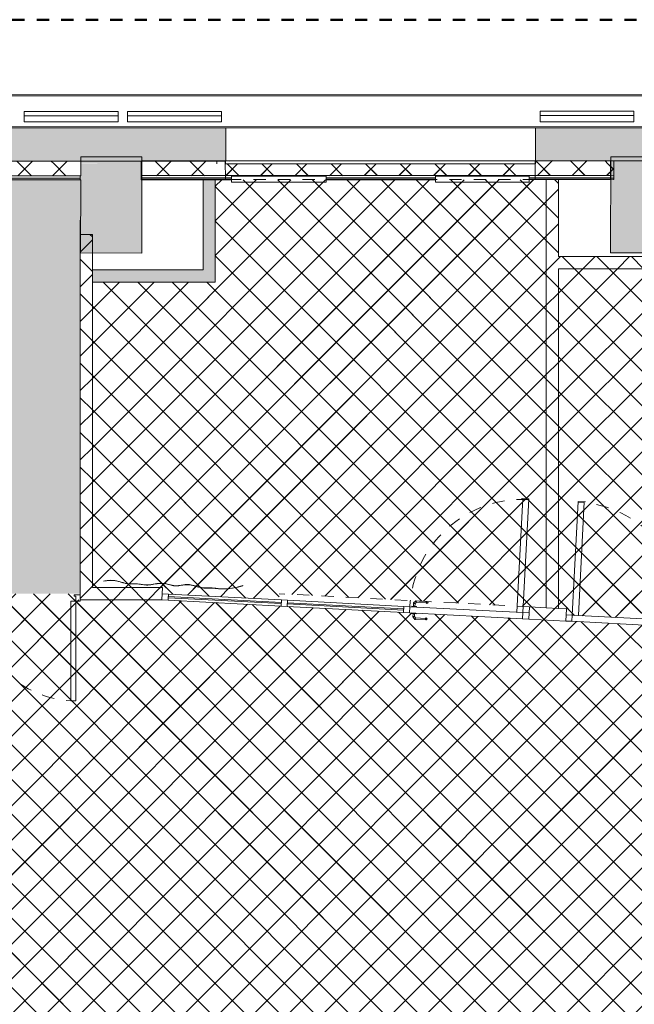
# Model space of a CAD drawing. Header units: metres. Extents: x 82 to 222, y -4 to 154.
# Tile 162 of 214: x 117.92 to 122.95, y 127.53 to 135.57. Entities that reach past the tile are written whole.
import ezdxf

# ---------------------------------------------------------------- set-up
doc = ezdxf.new("R2010")
doc.units = ezdxf.units.M
for name, pattern in [('Centre', [0.0125, 0.0025, -0.001875, 0.00625, -0.001875]), ('Projeté', [0.003969, 0.002381, -0.001587]), ('Tiret', [0.0025, 0.00125, -0.00125])]:
    doc.linetypes.add(name, pattern=pattern)
for name, color, linetype, lineweight, true_color in [('A-AREA', 9, 'Tiret', 5, 0x808080), ('A-DETL', 7, 'Continuous', 5, 0x00a600), ('A-DOOR-FRAM', 7, 'Continuous', 5, 0x2a2a2a)]:
    doc.layers.add(name, color=color, linetype=linetype, lineweight=lineweight, true_color=true_color)
for name, color, linetype, lineweight in [('A-AREA-PATT', 7, 'Continuous', 5), ('A-DETL-GENF', 7, 'Continuous', 5), ('A-DOOR', 7, 'Continuous', 5), ('A-GENM', 7, 'Continuous', 5), ('A-GLAZ', 7, 'Continuous', 5), ('A-GLAZ-CURT', 7, 'Continuous', 5), ('A-GLAZ-CWMG', 7, 'Continuous', 5), ('A-WALL', 7, 'Continuous', 5), ('I-WALL', 7, 'Continuous', 5), ('Q-SPCQ', 7, 'Continuous', 5)]:
    doc.layers.add(name, color=color, linetype=linetype, lineweight=lineweight)
doc.layers.add('A-WALL-PATT', color=7, linetype='Continuous', true_color=0x2a2a2a)
pattern_1 = [(45, (-65.317, 107.194), (-0.14142136, 0.14142136), []), (135, (-65.317, 107.194), (-0.14142136, -0.14142136), [])]

# ---------------------------------------------------------------- blocks, each defined once
blk = doc.blocks.new('Double _T_ - 1_63m x 2_04m-4900236-DCE-Plan de reperage des sol- rez de rue-200 - Dépendante 1')
at = {"layer": 'A-DOOR'}
for p, q in [((-0.81, -0.06), (-0.77, -0.06)), ((-0.81, -0.875), (-0.81, -0.06)), ((-0.77, -0.06), (-0.77, -0.875)), ((0.78, -0.875), (0.78, -0.06)), ((0.78, -0.06), (0.82, -0.06)), ((0.82, -0.06), (0.82, -0.875)), ((-0.77, -0.875), (-0.81, -0.875)), ((0.82, -0.875), (0.78, -0.875))]:
    blk.add_line(p, q, dxfattribs=at)
at = {"layer": 'A-DOOR', "linetype": 'Tiret'}
for centre, start, end in [((-0.81, -0.06), 270, 360), ((0.82, -0.06), 180, 270)]:
    blk.add_arc(centre, 0.815, start, end, dxfattribs=at)
at = {"layer": 'A-DOOR-FRAM', "color": 7}
for p, q in [((-0.795, -0.01), (-0.845, -0.01)), ((-0.845, -0.05), (-0.845, -0.06)), ((-0.845, -0.06), (-0.81, -0.06)), ((-0.81, -0.06), (-0.81, -0.02)), ((-0.81, -0.02), (-0.795, -0.02)), ((-0.795, -0.02), (-0.795, -0.01)), ((0.855, -0.01), (0.805, -0.01)), ((0.805, -0.01), (0.805, -0.02)), ((0.805, -0.02), (0.82, -0.02)), ((0.82, -0.02), (0.82, -0.06)), ((0.82, -0.06), (0.855, -0.06)), ((0.855, -0.06), (0.855, -0.05))]:
    blk.add_line(p, q, dxfattribs=at)
blk = doc.blocks.new('OMD_1PP - GRZ_simple 2-4746474-DCE-Plan de reperage des sol- rez de rue-200 - Dépendante 1')
at = {"layer": 'A-DOOR'}
for p, q in [((-0.4625, 0.955), (-0.4125, 0.955)), ((-0.4625, 0.955), (-0.4625, 0.025)), ((-0.4025, 0.955), (-0.4625, 0.955)), ((-0.4125, 0.955), (-0.4125, 0.025)), ((-0.4125, 0.025), (-0.4625, 0.025)), ((0.4625, 0.025), (-0.4625, 0.025)), ((-0.4625, 0.025), (-0.4625, -0.025)), ((0.325, 0.076), (0.3161, 0.0671)), ((0.3161, 0.0671), (0.3246, 0.0587)), ((0.3299, 0.064), (0.3246, 0.0587)), ((0.415, 0.076), (0.325, 0.076)), ((0.3299, 0.064), (0.41, 0.064)), ((0.4475, 0.03), (0.4075, 0.03)), ((0.4075, 0.025), (0.4075, 0.03)), ((0.41, 0.064), (0.4215, 0.0525)), ((0.4335, 0.0575), (0.415, 0.076)), ((0.4215, 0.0525), (0.4215, 0.03)), ((0.4335, 0.03), (0.4335, 0.0575)), ((0.4475, 0.025), (0.4475, 0.03)), ((0.4625, -0.025), (0.4625, 0.025)), ((-0.4625, -0.025), (0.4625, -0.025)), ((0.3247, -0.0587), (0.3162, -0.0672)), ((0.3162, -0.0672), (0.325, -0.076)), ((0.3247, -0.0587), (0.33, -0.064)), ((0.4151, -0.076), (0.325, -0.076)), ((0.4102, -0.064), (0.33, -0.064)), ((0.4075, -0.03), (0.4075, -0.025)), ((0.4075, -0.03), (0.4475, -0.03)), ((0.4215, -0.0527), (0.4102, -0.064)), ((0.4335, -0.0577), (0.4151, -0.076)), ((0.4215, -0.03), (0.4215, -0.0527)), ((0.4335, -0.03), (0.4335, -0.0577)), ((0.4475, -0.03), (0.4475, -0.025))]:
    blk.add_line(p, q, dxfattribs=at)
at = {"layer": 'A-DOOR', "linetype": 'Tiret'}
blk.add_arc((-0.4625, 0.025), 0.925, 360, 90, dxfattribs=at)
at = {"layer": 'A-DOOR'}
for points in [[(0.325, 0.076), (0.3255, 0.0747), (0.3266, 0.072), (0.3283, 0.0679), (0.3294, 0.0653), (0.3299, 0.064)], [(0.415, 0.076), (0.4145, 0.0747), (0.4133, 0.072), (0.4117, 0.0679), (0.4105, 0.0653), (0.41, 0.064)], [(0.4335, 0.0575), (0.4322, 0.0569), (0.4295, 0.0558), (0.4255, 0.0541), (0.4228, 0.053), (0.4215, 0.0525)], [(0.33, -0.064), (0.3294, -0.0653), (0.3283, -0.068), (0.3266, -0.0721), (0.3255, -0.0747), (0.325, -0.076)], [(0.4102, -0.064), (0.4107, -0.0653), (0.4118, -0.068), (0.4135, -0.0721), (0.4146, -0.0747), (0.4151, -0.076)], [(0.4215, -0.0527), (0.4228, -0.0532), (0.4255, -0.0543), (0.4295, -0.056), (0.4322, -0.0571), (0.4335, -0.0577)]]:
    blk.add_open_spline(points, degree=3, dxfattribs=at)
blk = doc.blocks.new('A6305 - Drapes - A6305 - Drapes_ Pair 36_x 3_-4187230-DCE-Plan de reperage des sol- rez de rue-200 - Dépendante 1')
at = {"layer": 'Q-SPCQ', "true_color": 0x787878}
h = blk.add_hatch(dxfattribs=at)
h.set_pattern_fill('FP_11', color=8, style=0, pattern_type=2)
h.set_pattern_definition([(228, (182.252, 33.764), (0.445597, -0.4012174), []), (318, (182.252, 33.764), (0.4012174, 0.445597), [])])
h.paths.add_polyline_path([(-1.1713, 0.3939), (-1.2259, 0.3853), (-1.2598, 0.3776), (-1.2599, 0.3765), (-1.2122, 0.3874), (-1.1718, 0.3927), (-1.1093, 0.3934), (-1.1373, 0.3954)])
h.paths.add_polyline_path([(-0.9571, 0.3905), (-0.958, 0.3894), (-0.8844, 0.3746), (-0.8837, 0.3758), (-0.9209, 0.3821), (-0.9393, 0.3864)])
h.paths.add_polyline_path([(-0.3639, 0.3927), (-0.3644, 0.3917), (-0.259, 0.3719), (-0.2212, 0.3733), (-0.2211, 0.3743), (-0.2587, 0.373), (-0.2907, 0.3764), (-0.3423, 0.3885)])
at = {"layer": 'Q-SPCQ'}
for p, q in [((-1.316, 0.3597), (-1.316, 0.3585)), ((-0.1768, 0.3818), (-0.1771, 0.3828))]:
    blk.add_line(p, q, dxfattribs=at)
for points, knots in [([(-1.316, 0.3585), (-1.1881, 0.4051), (-1.0562, 0.3818), (-0.9922, 0.4051), (-0.8644, 0.3585), (-0.7646, 0.4051), (-0.6648, 0.3585), (-0.5369, 0.4051), (-0.4503, 0.3818), (-0.3634, 0.4051), (-0.2636, 0.3585), (-0.1768, 0.3818)], [-1.751467, -1.751467, -1.751467, -1.751467, -1.549659, -1.347851, -1.160298, -0.947626, -0.734953, -0.534447, -0.346005, -0.173053, 0, 0, 0, 0]), ([(-0.1771, 0.3828), (-0.193, 0.3785), (-0.2225, 0.3731), (-0.26, 0.3722), (-0.292, 0.3761), (-0.3225, 0.3832), (-0.3511, 0.3913), (-0.3785, 0.3946), (-0.4026, 0.3942), (-0.4208, 0.3924), (-0.4347, 0.3911), (-0.4482, 0.3903), (-0.4615, 0.3908), (-0.475, 0.3919), (-0.4886, 0.3933), (-0.506, 0.3951), (-0.5244, 0.3958), (-0.5399, 0.395), (-0.5559, 0.393), (-0.5766, 0.389), (-0.602, 0.3832), (-0.6274, 0.378), (-0.6521, 0.3749), (-0.6753, 0.3756), (-0.6974, 0.3792), (-0.7188, 0.384), (-0.7398, 0.3884), (-0.7607, 0.3908), (-0.7817, 0.3894), (-0.8027, 0.3854), (-0.8242, 0.3805), (-0.8464, 0.3763), (-0.8695, 0.3744), (-0.8939, 0.3765), (-0.9191, 0.3815), (-0.9439, 0.3876), (-0.9635, 0.3921), (-0.9781, 0.3946), (-0.9917, 0.396), (-1.0074, 0.396), (-1.0258, 0.3945), (-1.0458, 0.3928), (-1.0654, 0.3923), (-1.0837, 0.393), (-1.1043, 0.3944), (-1.1348, 0.3961), (-1.1814, 0.394), (-1.2401, 0.384), (-1.2888, 0.3695), (-1.316, 0.3597)], [-1.751467, -1.751467, -1.751467, -1.751467, -1.719428, -1.687389, -1.65535, -1.623311, -1.580593, -1.537874, -1.495155, -1.452436, -1.431077, -1.409718, -1.366999, -1.34564, -1.32428, -1.281562, -1.238843, -1.217483, -1.196124, -1.153405, -1.110687, -1.067968, -1.025249, -0.98253, -0.939812, -0.897093, -0.854374, -0.811656, -0.768937, -0.726218, -0.683499, -0.640781, -0.598062, -0.555343, -0.512625, -0.469906, -0.427187, -0.405828, -0.384468, -0.34175, -0.299031, -0.256312, -0.213594, -0.192234, -0.170875, -0.128156, -0.085437, -0.042719, 0, 0, 0, 0]), ([(-0.958, 0.3894), (-0.9656, 0.3911), (-1.0043, 0.3986), (-1.0296, 0.3913), (-1.0651, 0.3913)], [1.3056393, 1.3056393, 1.3056393, 1.3056393, 1.3478512, 1.5285534, 1.5285534, 1.5285534, 1.5285534]), ([(-1.0646, 0.3925), (-1.0581, 0.3925), (-1.0444, 0.3929), (-1.0258, 0.3945), (-1.0074, 0.396), (-0.9917, 0.396), (-0.9781, 0.3946), (-0.9676, 0.3928), (-0.9605, 0.3913), (-0.9571, 0.3905)], [0.222914, 0.222914, 0.222914, 0.222914, 0.2563123, 0.299031, 0.3417497, 0.3844685, 0.4058278, 0.4271872, 0.4458281, 0.4458281, 0.4458281, 0.4458281]), ([(-0.3644, 0.3917), (-0.3974, 0.3961), (-0.453, 0.3826), (-0.5369, 0.4051), (-0.6648, 0.3585), (-0.7646, 0.4051), (-0.8368, 0.3714), (-0.8809, 0.3743), (-0.8844, 0.3746)], [0.1910692, 0.1910692, 0.1910692, 0.1910692, 0.3460053, 0.5344467, 0.7349533, 0.9476257, 1.1602982, 1.1782599, 1.1782599, 1.1782599, 1.1782599]), ([(-0.8837, 0.3758), (-0.879, 0.3753), (-0.8663, 0.3746), (-0.8464, 0.3763), (-0.8242, 0.3805), (-0.8027, 0.3854), (-0.7817, 0.3894), (-0.7607, 0.3908), (-0.7398, 0.3884), (-0.7188, 0.384), (-0.6974, 0.3792), (-0.6753, 0.3756), (-0.6521, 0.3749), (-0.6274, 0.378), (-0.602, 0.3832), (-0.5766, 0.389), (-0.5559, 0.393), (-0.5399, 0.395), (-0.5244, 0.3958), (-0.506, 0.3951), (-0.4886, 0.3933), (-0.475, 0.3919), (-0.4615, 0.3908), (-0.4482, 0.3903), (-0.4347, 0.3911), (-0.4208, 0.3924), (-0.4026, 0.3942), (-0.3823, 0.3946), (-0.3687, 0.3933), (-0.3639, 0.3927)], [0.5732075, 0.5732075, 0.5732075, 0.5732075, 0.598062, 0.6407808, 0.6834995, 0.7262182, 0.7689369, 0.8116556, 0.8543743, 0.8970931, 0.9398118, 0.9825305, 1.0252492, 1.0679679, 1.1106866, 1.1534054, 1.1961241, 1.2174834, 1.2388428, 1.2815615, 1.3242802, 1.3456396, 1.3669989, 1.4097177, 1.431077, 1.4524364, 1.4951551, 1.5378738, 1.5603982, 1.5603982, 1.5603982, 1.5603982])]:
    blk.add_open_spline(points, degree=3, knots=knots, dxfattribs=at)
blk = doc.blocks.new('OMD_Ouvrant - Oscillo Battant-5382179-DCE-Plan de reperage des sol- rez de rue-200 - Dépendante 1')
at = {"layer": 'A-GLAZ'}
for p, q in [((-0.3866, -0.05), (-0.3866, 0)), ((-0.3866, 0), (0.3866, 0)), ((0.3866, -0.05), (-0.3866, -0.05)), ((0.3866, 0), (0.3866, -0.05))]:
    blk.add_line(p, q, dxfattribs=at)
blk = doc.blocks.new('OMD_Ouvrant - Oscillo Battant-5382132-DCE-Plan de reperage des sol- rez de rue-200 - Dépendante 1')
at = {"layer": 'A-GLAZ'}
for p, q in [((-0.383, -0.05), (-0.383, 0)), ((-0.383, 0), (0.383, 0)), ((0.383, -0.05), (-0.383, -0.05)), ((0.383, 0), (0.383, -0.05))]:
    blk.add_line(p, q, dxfattribs=at)
blk = doc.blocks.new('Meneau rectangulaire - 50x50 Int-4698782-DCE-Plan de reperage des sol- rez de rue-200 - Dépendante 1')
at = {"layer": 'A-GLAZ-CWMG'}
for p, q in [((0, 0.025), (-0.05, 0.025)), ((0, 0.025), (0, -0.025)), ((-0.05, -0.025), (0, -0.025))]:
    blk.add_line(p, q, dxfattribs=at)
blk = doc.blocks.new('Meneau rectangulaire - ht 100x50-5394113-DCE-Plan de reperage des sol- rez de rue-200 - Dépendante 1')
at = {"layer": 'A-GLAZ-CWMG'}
for p, q in [((131.0947, 130.8256), (130.146, 130.7759)), ((131.0973, 130.7757), (130.1486, 130.726))]:
    blk.add_line(p, q, dxfattribs=at)
blk = doc.blocks.new('Meneau rectangulaire - ht 100x50-V64-DCE-Plan de reperage des sol- rez de rue-200 - Dépendante 1')
at = {"layer": 'A-GLAZ-CWMG'}
for p, q in [((119.137, 130.8269), (120.0607, 130.7785)), ((119.1396, 130.8768), (120.0633, 130.8284))]:
    blk.add_line(p, q, dxfattribs=at)
blk = doc.blocks.new('Meneau rectangulaire - 50x50 Int-4723650-DCE-Plan de reperage des sol- rez de rue-200 - Dépendante 1')
at = {"layer": 'A-GLAZ-CWMG'}
for p, q in [((0, 0.025), (-0.05, 0.025)), ((0, 0.025), (0, -0.025)), ((-0.05, -0.025), (0, -0.025))]:
    blk.add_line(p, q, dxfattribs=at)
blk = doc.blocks.new('Panneau système - Vitré _vitro-4723654-DCE-Plan de reperage des sol- rez de rue-200 - Dépendante 1')
at = {"layer": 'A-GLAZ-CURT'}
for p, q in [((-0.475, 0.005), (0.475, 0.005)), ((-0.475, -0.005), (-0.475, 0.005)), ((0.475, -0.005), (0.475, 0.005)), ((0.475, -0.005), (-0.475, -0.005))]:
    blk.add_line(p, q, dxfattribs=at)
blk = doc.blocks.new('Panneau système - Vitré _vitro-4724150-DCE-Plan de reperage des sol- rez de rue-200 - Dépendante 1')
at = {"layer": 'A-GLAZ-CURT'}
for p, q in [((-0.4625, 0.005), (0.4625, 0.005)), ((-0.4625, -0.005), (-0.4625, 0.005)), ((0.4625, -0.005), (0.4625, 0.005)), ((0.4625, -0.005), (-0.4625, -0.005))]:
    blk.add_line(p, q, dxfattribs=at)
blk = doc.blocks.new('Meneau rectangulaire - 50x50 Int-4723635-DCE-Plan de reperage des sol- rez de rue-200 - Dépendante 1')
at = {"layer": 'A-GLAZ-CWMG'}
for p, q in [((0.025, 0.025), (-0.025, 0.025)), ((-0.025, 0.025), (-0.025, -0.025)), ((0.025, 0.025), (0.025, -0.025)), ((-0.025, -0.025), (0.025, -0.025))]:
    blk.add_line(p, q, dxfattribs=at)
blk = doc.blocks.new('OMD_1PP - GRZ_simple 2-4746657-DCE-Plan de reperage des sol- rez de rue-200 - Dépendante 1')
at = {"layer": 'A-DOOR'}
for p, q in [((-0.4625, -0.025), (-0.4625, 0.025)), ((-0.4625, 0.025), (0.4625, 0.025)), ((0.325, 0.076), (0.3162, 0.0672)), ((0.3162, 0.0672), (0.3247, 0.0587)), ((0.33, 0.064), (0.3247, 0.0587)), ((0.325, 0.076), (0.4151, 0.076)), ((0.33, 0.064), (0.4102, 0.064)), ((0.4475, 0.03), (0.4075, 0.03)), ((0.4075, 0.025), (0.4075, 0.03)), ((0.4102, 0.064), (0.4215, 0.0527)), ((0.4151, 0.076), (0.4335, 0.0577)), ((0.4215, 0.0527), (0.4215, 0.03)), ((0.4335, 0.0577), (0.4335, 0.03)), ((0.4475, 0.025), (0.4475, 0.03)), ((0.4625, 0.025), (0.4625, -0.025)), ((-0.4125, -0.025), (-0.4625, -0.025)), ((-0.4625, -0.955), (-0.4625, -0.025)), ((0.4625, -0.025), (-0.4625, -0.025)), ((-0.4125, -0.955), (-0.4125, -0.025)), ((0.3246, -0.0587), (0.3161, -0.0671)), ((0.3161, -0.0671), (0.325, -0.076)), ((0.3246, -0.0587), (0.3299, -0.064)), ((0.325, -0.076), (0.415, -0.076)), ((0.41, -0.064), (0.3299, -0.064)), ((0.4075, -0.03), (0.4075, -0.025)), ((0.4075, -0.03), (0.4475, -0.03)), ((0.4215, -0.0525), (0.41, -0.064)), ((0.415, -0.076), (0.4335, -0.0575)), ((0.4215, -0.03), (0.4215, -0.0525)), ((0.4335, -0.0575), (0.4335, -0.03)), ((0.4475, -0.03), (0.4475, -0.025)), ((-0.4625, -0.955), (-0.4125, -0.955)), ((-0.4025, -0.955), (-0.4625, -0.955))]:
    blk.add_line(p, q, dxfattribs=at)
at = {"layer": 'A-DOOR', "linetype": 'Tiret'}
blk.add_arc((-0.4625, -0.025), 0.925, 270, 0, dxfattribs=at)
at = {"layer": 'A-DOOR'}
for points in [[(0.325, 0.076), (0.3255, 0.0747), (0.3266, 0.0721), (0.3283, 0.068), (0.3294, 0.0653), (0.33, 0.064)], [(0.4151, 0.076), (0.4146, 0.0747), (0.4135, 0.0721), (0.4118, 0.068), (0.4107, 0.0653), (0.4102, 0.064)], [(0.4335, 0.0577), (0.4322, 0.0571), (0.4295, 0.056), (0.4255, 0.0543), (0.4228, 0.0532), (0.4215, 0.0527)], [(0.3299, -0.064), (0.3294, -0.0653), (0.3283, -0.0679), (0.3266, -0.072), (0.3255, -0.0747), (0.325, -0.076)], [(0.41, -0.064), (0.4105, -0.0653), (0.4117, -0.0679), (0.4133, -0.072), (0.4145, -0.0747), (0.415, -0.076)], [(0.4215, -0.0525), (0.4228, -0.053), (0.4255, -0.0541), (0.4295, -0.0558), (0.4322, -0.0569), (0.4335, -0.0575)]]:
    blk.add_open_spline(points, degree=3, dxfattribs=at)
blk = doc.blocks.new('Meneau rectangulaire - 50x50 Int-4723656-DCE-Plan de reperage des sol- rez de rue-200 - Dépendante 1')
at = {"layer": 'A-GLAZ-CWMG'}
for p, q in [((0, 0.025), (-0.05, 0.025)), ((-0.05, 0.025), (-0.05, -0.025)), ((0, 0.025), (0, -0.025)), ((-0.05, -0.025), (0, -0.025))]:
    blk.add_line(p, q, dxfattribs=at)
blk = doc.blocks.new('Meneau rectangulaire - 50x50 Int-V62-DCE-Plan de reperage des sol- rez de rue-200 - Dépendante 1')
at = {"layer": 'A-GLAZ-CWMG'}
for p, q in [((0.025, 0.025), (-0.025, 0.025)), ((0.025, 0.025), (0.025, -0.025)), ((-0.025, -0.025), (0.025, -0.025))]:
    blk.add_line(p, q, dxfattribs=at)
blk = doc.blocks.new('Ouverture-Fenêtre-Carrée - 2520x 1000mm-4885269-DCE-Plan de reperage des sol- rez de rue-200 - Dépendante 1')
at = {"layer": 'A-GENM'}
for p, q in [((-1.2732, -0.0765), (-1.2732, 0.0765)), ((1.2568, 0.0765), (1.2568, -0.0765))]:
    blk.add_line(p, q, dxfattribs=at)
at = {"layer": 'A-GENM', "linetype": 'Projeté'}
for p, q in [((-1.2732, 0.0765), (1.2568, 0.0765)), ((1.2568, -0.0765), (-1.2732, -0.0765))]:
    blk.add_line(p, q, dxfattribs=at)
blk = doc.blocks.new('Ouverture-Fenêtre-Carrée - 2520x 1000mm-4885399-DCE-Plan de reperage des sol- rez de rue-200 - Dépendante 1')
at = {"layer": 'A-GENM'}
for p, q in [((-1.2732, -0.135), (-1.2732, 0.135)), ((1.2568, 0.135), (1.2568, -0.135))]:
    blk.add_line(p, q, dxfattribs=at)
at = {"layer": 'A-GENM', "linetype": 'Projeté'}
for p, q in [((-1.2732, 0.135), (1.2568, 0.135)), ((1.2568, -0.135), (-1.2732, -0.135))]:
    blk.add_line(p, q, dxfattribs=at)

msp = doc.modelspace()

# ---------------------------------------------------------------- hatches: boundary and pattern name
at = {"layer": 'A-AREA-PATT', "true_color": 0x808080}
h = msp.add_hatch(dxfattribs=at)
h.set_pattern_fill('FP_1', color=8, style=0, pattern_type=2)
h.set_pattern_definition(pattern_1)
h.paths.add_polyline_path([(125.4538, 130.596), (125.4538, 134.261), (124.6412, 134.2605), (124.6412, 134.2296), (123.8735, 134.2285), (123.8735, 134.2606), (123.353, 134.2605), (123.353, 133.5327), (122.3264, 133.5327), (122.3264, 130.7599), (122.3913, 130.7565), (122.3886, 130.7065), (123.0437, 130.6722), (123.0464, 130.7221), (124.442, 130.6511), (124.3859, 130.6644), (124.3623, 130.6674), (124.3247, 130.6669), (124.3248, 130.6679), (124.3706, 130.6674), (124.399, 130.6633), (124.4676, 130.6477), (125.4213, 130.5977)])
h.paths.add_polyline_path([(125.2402, 130.6263), (125.2408, 130.6275), (125.2748, 130.6283), (125.3152, 130.6328), (125.3845, 130.649), (125.3631, 130.6415), (125.315, 130.6316), (125.2743, 130.6271), (125.2408, 130.6263)])
at = {"layer": 'A-AREA-PATT', "true_color": 0xc0c0c0}
msp.add_hatch(color=9, dxfattribs=at).paths.add_polyline_path([(116.7184, 130.8795), (118.4184, 130.8795), (118.4184, 133.9285), (118.4225, 133.9298), (118.4222, 134.2593), (116.7184, 134.2585), (116.7184, 130.9295)])
at = {"layer": 'A-AREA-PATT', "true_color": 0x808080}
h = msp.add_hatch(dxfattribs=at)
h.set_pattern_fill('FP_1', color=8, style=0, pattern_type=2)
h.set_pattern_definition(pattern_1)
h.paths.add_polyline_path([(122.2264, 130.7651), (122.2264, 134.2602), (122.0876, 134.2594), (122.0876, 134.2391), (121.3215, 134.2391), (121.3215, 134.26), (120.4277, 134.2594), (120.4277, 134.2391), (119.6546, 134.2391), (119.6546, 134.2596), (119.5222, 134.2594), (119.5222, 133.4238), (118.5184, 133.4238), (118.5184, 130.9295), (119.0923, 130.9294), (119.0897, 130.8794), (120.0411, 130.8296), (120.045, 130.8794), (122.0882, 130.7724)])
h.paths.add_polyline_path([(119.6019, 130.9184), (119.5393, 130.921), (119.5684, 130.9199), (119.6285, 130.9217), (119.6569, 130.9252), (119.6913, 130.9312), (119.6569, 130.9241), (119.6427, 130.9217), (119.6024, 130.9185)])
h.paths.add_polyline_path([(118.7956, 130.9619), (118.6916, 130.9871), (118.6496, 130.9871), (118.6541, 130.9887), (118.6983, 130.9871), (118.7276, 130.982), (118.7962, 130.9629)])
at = {"layer": 'A-AREA-PATT', "true_color": 0x696969}
h = msp.add_hatch(dxfattribs=at)
h.set_pattern_fill('FP_1', color=251, style=0, pattern_type=2)
h.set_pattern_definition(pattern_1)
h.paths.add_polyline_path([(130.5924, 117.699), (132.0224, 117.699), (132.0224, 117.749), (132.1693, 117.749), (132.1693, 117.7456), (135.0933, 117.7465), (135.0933, 118.4964), (135.99, 118.4964), (135.9887, 130.8493), (135.9287, 130.8493), (135.9287, 130.8993), (134.4987, 130.8993), (134.4987, 130.8493), (134.3237, 130.8493), (134.3237, 130.8393), (134.2887, 130.8393), (134.2887, 130.8793), (134.2737, 130.8793), (134.2737, 130.8893), (134.3237, 130.8893), (134.3237, 130.8993), (132.6237, 130.8993), (132.6237, 130.8893), (132.6737, 130.8893), (132.6737, 130.8793), (132.6587, 130.8793), (132.6587, 130.8393), (132.6237, 130.8393), (132.6237, 130.8493), (132.5021, 130.8493), (130.0837, 130.7215), (130.0839, 130.7176), (130.07, 130.7166), (130.0714, 130.6893), (130.0522, 130.6698), (129.964, 130.6652), (129.956, 130.675), (129.9628, 130.6825), (129.9683, 130.6775), (130.0503, 130.6837), (130.0592, 130.6936), (130.058, 130.7162), (130.044, 130.716), (130.0437, 130.7205), (128.6203, 130.6459), (128.6188, 130.6494), (127.7014, 130.6013), (127.7014, 130.5963), (127.6877, 130.5952), (127.6909, 130.5711), (127.7008, 130.5622), (127.7827, 130.5685), (127.7865, 130.5715), (127.7935, 130.5625), (127.7846, 130.5546), (127.6965, 130.55), (127.677, 130.5692), (127.6757, 130.595), (127.6616, 130.5958), (127.6614, 130.5992), (125.6242, 130.4925), (125.6229, 130.4888), (125.5862, 130.4889), (123.3447, 130.6056), (123.3445, 130.6014), (123.3305, 130.6019), (123.329, 130.5745), (123.3068, 130.5573), (123.2197, 130.5618), (123.2114, 130.5711), (123.2216, 130.5777), (123.2254, 130.5735), (123.3068, 130.5706), (123.3173, 130.5801), (123.3173, 130.6028), (123.3046, 130.6056), (123.3045, 130.6085), (121.1642, 130.7206), (121.1639, 130.7157), (121.1499, 130.7162), (121.1501, 130.6923), (121.1595, 130.6818), (121.2419, 130.6797), (121.2452, 130.6826), (121.253, 130.6736), (121.241, 130.6655), (121.1539, 130.6701), (121.1367, 130.6923), (121.1365, 130.7171), (121.124, 130.7177), (121.124, 130.7228), (119.0825, 130.8295), (118.4184, 130.8295), (118.4184, 130.8195), (118.3834, 130.8195), (118.3834, 130.8595), (118.3684, 130.8595), (118.3684, 130.8695), (118.4184, 130.8695), (118.4184, 130.8795), (116.7184, 130.8795), (116.7184, 130.8695), (116.7684, 130.8695), (116.7684, 130.8595), (116.7534, 130.8595), (116.7534, 130.8195), (116.7184, 130.8195), (116.7184, 130.8295), (116.5334, 130.8295), (116.5334, 130.8795), (115.1034, 130.8795), (115.1034, 130.8295), (115.028, 130.8295), (115.0283, 117.7409), (120.7518, 117.7429), (120.7533, 119.3234), (121.9758, 119.3234), (121.9761, 119.2734), (125.5924, 119.2734), (125.5924, 119.2784), (125.6064, 119.2784), (125.6064, 119.3061), (125.6264, 119.3244), (125.7159, 119.3234), (125.7237, 119.3156), (125.7149, 119.3075), (125.7099, 119.3124), (125.6281, 119.3108), (125.6184, 119.3011), (125.6184, 119.2784), (125.6324, 119.2784), (125.6324, 119.2734), (129.0074, 119.2734), (129.008, 119.3234), (130.5202, 119.3234), (130.5205, 117.749), (130.5924, 117.749), (130.5924, 117.7452)])
h.paths.add_polyline_path([(119.0715, 119.8675), (119.0198, 119.9534), (119.031, 119.9615), (119.0714, 119.9454), (119.0705, 120.9897), (119.0302, 120.9735), (119.019, 120.9816), (119.0706, 121.0675), (119.1315, 121.0676), (119.1325, 121.0661), (119.1832, 120.9818), (119.1729, 120.9741), (119.1316, 120.9897), (119.1325, 119.9454), (119.1737, 119.9611), (119.184, 119.9535), (119.13, 119.8676), (119.0756, 119.8675)])
h.paths.add_polyline_path([(119.0755, 121.1175), (119.0746, 121.1175), (119.0696, 121.1191), (119.0188, 121.2034), (119.03, 121.2115), (119.0705, 121.1954), (119.0686, 122.2393), (119.0293, 122.2235), (119.018, 122.2316), (119.0697, 122.3175), (119.1315, 122.3161), (119.1822, 122.2318), (119.1719, 122.2241), (119.1307, 122.2397), (119.1325, 121.1958), (119.1727, 121.2111), (119.183, 121.2035), (119.129, 121.1176), (119.0756, 121.1175)])
h.paths.add_polyline_path([(119.0755, 122.3675), (119.0686, 122.3691), (119.0179, 122.4534), (119.0291, 122.4615), (119.0695, 122.4454), (119.0686, 123.4897), (119.0283, 123.4735), (119.0171, 123.4816), (119.0687, 123.5675), (119.1306, 123.5661), (119.1813, 123.4818), (119.171, 123.4741), (119.1297, 123.4897), (119.1306, 122.4454), (119.1717, 122.4611), (119.1821, 122.4535), (119.1281, 122.3676), (119.1079, 122.3676)])
h.paths.add_polyline_path([(115.1148, 123.5106), (115.0289, 123.5646), (115.0304, 123.624), (115.1147, 123.6748), (115.1228, 123.6636), (115.1067, 123.6232), (116.151, 123.624), (116.1348, 123.6643), (116.1429, 123.6756), (116.2288, 123.624), (116.2288, 123.563), (116.1431, 123.5114), (116.1354, 123.5217), (116.151, 123.563), (115.1067, 123.5621), (115.1224, 123.5209)])
h.paths.add_polyline_path([(116.4648, 123.5115), (116.3789, 123.5655), (116.3804, 123.6249), (116.4647, 123.6757), (116.4728, 123.6645), (116.4567, 123.624), (117.501, 123.6249), (117.4848, 123.6652), (117.4929, 123.6765), (117.5788, 123.6248), (117.5774, 123.563), (117.4931, 123.5123), (117.4854, 123.5226), (117.501, 123.5638), (116.4567, 123.563), (116.4724, 123.5218)])
h.paths.add_polyline_path([(117.8148, 123.5124), (117.7289, 123.5664), (117.7304, 123.6258), (117.8147, 123.6766), (117.8228, 123.6654), (117.8067, 123.625), (118.851, 123.6258), (118.8348, 123.6662), (118.8429, 123.6774), (118.9288, 123.6258), (118.9288, 123.5648), (118.8431, 123.5132), (118.8354, 123.5235), (118.851, 123.5648), (117.8071, 123.563), (117.8224, 123.5227)])
h.paths.add_polyline_path([(119.0736, 123.6275), (119.0727, 123.6275), (119.0677, 123.6291), (119.0169, 123.7134), (119.0282, 123.7215), (119.0686, 123.7054), (119.0677, 124.7497), (119.0274, 124.7335), (119.0162, 124.7416), (119.0678, 124.8275), (119.1296, 124.8261), (119.1804, 124.7418), (119.17, 124.7341), (119.1288, 124.7497), (119.1306, 123.7058), (119.1708, 123.7211), (119.1812, 123.7135), (119.1272, 123.6276), (119.0746, 123.6275)])
h.paths.add_polyline_path([(119.0736, 124.8775), (119.0668, 124.8791), (119.016, 124.9634), (119.0272, 124.9715), (119.0676, 124.9554), (119.0658, 125.9993), (119.0264, 125.9835), (119.0152, 125.9916), (119.0668, 126.0775), (119.1277, 126.0776), (119.1287, 126.0761), (119.1794, 125.9918), (119.1691, 125.9841), (119.1278, 125.9997), (119.1296, 124.9558), (119.1699, 124.9711), (119.1802, 124.9635), (119.1262, 124.8776), (119.1079, 124.8776)])
h.paths.add_polyline_path([(119.0717, 126.1275), (119.0708, 126.1275), (119.0658, 126.1291), (119.015, 126.2134), (119.0263, 126.2215), (119.0667, 126.2054), (119.0658, 127.2497), (119.0255, 127.2335), (119.0142, 127.2416), (119.0659, 127.3275), (119.1277, 127.3261), (119.1785, 127.2418), (119.1681, 127.2341), (119.1269, 127.2497), (119.1287, 126.2058), (119.1689, 126.2211), (119.1792, 126.2135), (119.1252, 126.1276), (119.0718, 126.1275)])
at = {"layer": 'A-DETL-GENF', "true_color": 0x808080}
h = msp.add_hatch(dxfattribs=at)
h.set_pattern_fill('FP_1', color=8, style=0, pattern_type=2)
h.set_pattern_definition(pattern_1)
h.paths.add_polyline_path([(115.0283, 117.7415), (120.7518, 117.7452), (120.7533, 119.3234), (130.527, 119.3215), (130.5274, 117.749), (130.5324, 117.749), (130.5324, 117.7452), (132.0824, 117.7465), (132.0824, 117.749), (132.1693, 117.749), (132.1693, 117.7456), (135.0933, 117.7465), (135.0933, 118.4964), (135.99, 118.4964), (135.9887, 130.8493), (135.9637, 130.8493), (135.9637, 130.9493), (136.15, 130.9493), (136.1507, 133.8136), (134.4237, 133.8136), (134.4237, 130.9493), (134.4637, 130.9493), (134.4637, 130.8493), (132.5021, 130.8493), (125.5862, 130.4889), (119.0861, 130.8295), (116.5684, 130.8295), (116.5684, 130.9295), (116.6184, 130.9295), (116.6184, 134.2589), (114.8647, 134.2585), (114.8655, 130.9295), (115.0684, 130.9295), (115.0684, 130.8295), (115.028, 130.8295), (115.0283, 117.7416)])
h.paths.add_polyline_path([(119.0756, 119.8675), (119.0765, 119.8675), (119.0765, 119.8675)])
h.paths.add_polyline_path([(119.1325, 119.9454), (119.1325, 119.9454), (119.1325, 119.9454)])
h.paths.add_polyline_path([(119.0746, 122.3675), (119.0746, 122.3675), (119.0746, 122.3676)])
h.paths.add_polyline_path([(115.0337, 123.5621), (115.0337, 123.5621), (115.0289, 123.5621)])
h.paths.add_polyline_path([(115.0462, 123.5621), (115.0462, 123.5621), (115.0363, 123.5621)])
h.paths.add_polyline_path([(117.7337, 123.5639), (117.7337, 123.5639), (117.7289, 123.5639)])
h.paths.add_polyline_path([(125.6053, 130.588), (128.6838, 130.7494), (128.6838, 133.5327), (127.6538, 133.5327), (127.6538, 134.2615), (125.5538, 134.261), (125.5538, 130.5907), (125.5981, 130.5884)])
h.paths.add_polyline_path([(125.4538, 130.596), (125.4538, 134.261), (123.353, 134.2605), (123.353, 133.5327), (122.3264, 133.5327), (122.3264, 130.7599), (125.4213, 130.5977)])
h.paths.add_polyline_path([(128.7838, 130.7546), (132.5138, 130.9501), (132.5166, 133.4172), (131.5225, 133.4172), (131.5225, 134.2624), (128.7838, 134.2618), (128.7838, 130.7722)])
h.paths.add_polyline_path([(122.2264, 130.7651), (122.2264, 134.2602), (119.5222, 134.2594), (119.5222, 133.4238), (118.5184, 133.4238), (118.5184, 130.9295), (119.1079, 130.9285), (122.0882, 130.7724)])
at = {"layer": 'A-WALL-PATT'}
h = msp.add_hatch(color=256, dxfattribs=at)
h.paths.add_polyline_path([(114.8647, 134.4115), (119.6078, 134.4126), (119.6077, 134.6826), (114.8646, 134.6815), (114.8646, 134.5163)])
h.paths.add_polyline_path([(122.1378, 134.4132), (123.8231, 134.4136), (123.8231, 134.6836), (122.1377, 134.6832), (122.1378, 134.5163)])
h.paths.add_polyline_path([(127.1931, 134.4144), (128.8732, 134.4148), (128.8731, 134.6848), (127.1931, 134.6844), (127.1931, 134.5163)])
h.paths.add_polyline_path([(131.4032, 134.4154), (136.1509, 134.4165), (136.151, 134.6865), (131.4031, 134.6854), (131.4032, 134.5163)])
for points in [[(118.423, 134.3897), (118.923, 134.3897), (118.9231, 134.4453), (118.4231, 134.4459)], [(122.7531, 134.39), (123.2531, 134.39), (123.2532, 134.4468), (122.7532, 134.4473)], [(118.9222, 133.6613), (118.923, 134.3897), (118.423, 134.3894), (118.4222, 133.6619), (118.92, 133.6613)], [(123.2523, 133.6627), (123.253, 134.39), (122.7531, 134.3899), (122.7531, 133.6633), (122.9509, 133.6631)]]:
    msp.add_hatch(color=256, dxfattribs=at).paths.add_polyline_path(points)
at = {"layer": 'A-WALL-PATT', "lineweight": 5, "true_color": 0x7e7e7e}
h = msp.add_hatch(dxfattribs=at)
h.set_pattern_fill('FP_1', color=8, style=0, pattern_type=2)
h.set_pattern_definition(pattern_1)
h.paths.add_polyline_path([(114.8647, 134.3894), (118.423, 134.3897), (118.4231, 134.4123), (114.8647, 134.4115)])
h = msp.add_hatch(dxfattribs=at)
h.set_pattern_fill('FP_1', color=8, style=0, pattern_type=2)
h.set_pattern_definition(pattern_1)
h.paths.add_polyline_path([(114.8647, 134.2915), (118.4229, 134.2923), (118.423, 134.3897), (114.8647, 134.3894)])
h = msp.add_hatch(dxfattribs=at)
h.set_pattern_fill('FP_1', color=8, style=0, pattern_type=2)
h.set_pattern_definition(pattern_1)
h.paths.add_polyline_path([(118.9167, 134.3897), (119.536, 134.3898), (119.536, 134.4126), (118.9167, 134.4124)])
h.paths.add_polyline_path([(122.1376, 134.3899), (122.7786, 134.39), (122.7786, 134.4134), (122.1376, 134.4132)])
h = msp.add_hatch(dxfattribs=at)
h.set_pattern_fill('FP_1', color=8, style=0, pattern_type=2)
h.set_pattern_definition(pattern_1)
h.paths.add_polyline_path([(118.9167, 134.2924), (122.7786, 134.2934), (122.7786, 134.39), (118.9167, 134.3897)])
h = msp.add_hatch(dxfattribs=at)
h.set_pattern_fill('FP_1', color=8, style=0, pattern_type=2)
h.set_pattern_definition(pattern_1)
h.paths.add_polyline_path([(118.92, 134.3897), (119.6046, 134.3898), (119.6046, 134.4147), (118.9199, 134.4146)])
h.paths.add_polyline_path([(122.1375, 134.3899), (122.7507, 134.39), (122.7507, 134.4155), (122.1375, 134.4153)])
h = msp.add_hatch(dxfattribs=at)
h.set_pattern_fill('FP_1', color=8, style=0, pattern_type=2)
h.set_pattern_definition(pattern_1)
h.paths.add_polyline_path([(118.92, 134.2946), (122.7507, 134.2955), (122.7507, 134.39), (118.92, 134.3897)])
at = {"layer": 'A-WALL-PATT', "true_color": 0xc0c0c0}
for points in [[(114.8647, 134.2585), (118.4184, 134.2593), (118.4184, 134.2723), (114.8647, 134.2715)], [(119.4222, 133.4238), (119.5222, 133.4238), (119.5222, 134.2617), (119.4222, 134.2617), (119.4222, 133.438)], [(119.4222, 133.4238), (119.4222, 133.5238), (118.5184, 133.5238), (118.5184, 133.4238), (119.1079, 133.4238)]]:
    msp.add_hatch(color=9, dxfattribs=at).paths.add_polyline_path(points)
at = {"layer": 'A-WALL-PATT', "lineweight": 5}
h = msp.add_hatch(dxfattribs=at)
h.set_pattern_fill('FP_1', style=0, pattern_type=2)
h.set_pattern_definition(pattern_1)
h.paths.add_polyline_path([(118.4184, 130.9295), (118.5184, 130.9295), (118.5184, 133.8137), (118.4184, 133.8137), (118.4184, 131.2813)])
h.paths.add_polyline_path([(118.4229, 134.2593), (118.4229, 134.2923), (118.4184, 134.2923), (118.4184, 134.2593)])
h = msp.add_hatch(dxfattribs=at)
h.set_pattern_fill('FP_1', style=0, pattern_type=2)
h.set_pattern_definition(pattern_1)
h.paths.add_polyline_path([(122.3264, 130.7599), (122.3264, 134.2603), (122.2264, 134.2602), (122.2264, 130.7651)])
h = msp.add_hatch(dxfattribs=at)
h.set_pattern_fill('FP_1', style=0, pattern_type=2)
h.set_pattern_definition(pattern_1)
h.paths.add_polyline_path([(122.9509, 133.5327), (123.353, 133.5327), (123.353, 133.6327), (122.3264, 133.6327), (122.3264, 133.5327), (122.4019, 133.5327)])
h = msp.add_hatch(dxfattribs=at)
h.set_pattern_fill('FP_1', style=0, pattern_type=2)
h.set_pattern_definition(pattern_1)
h.paths.add_polyline_path([(114.953, 130.8295), (115.0434, 130.8295), (115.0434, 130.9295), (114.8655, 130.9295), (114.8655, 130.8295), (114.868, 130.8295)])
h.paths.add_polyline_path([(116.5934, 130.8295), (116.7184, 130.8295), (116.7184, 130.9295), (116.5934, 130.9295)])
h.paths.add_polyline_path([(118.4184, 130.8295), (119.0871, 130.8295), (119.0897, 130.9295), (118.4184, 130.9295)])
h = msp.add_hatch(dxfattribs=at)
h.set_pattern_fill('FP_1', style=0, pattern_type=2)
h.set_pattern_definition(pattern_1)
h.paths.add_polyline_path([(125.6053, 130.4879), (125.6053, 130.588), (125.3872, 130.5995), (125.3819, 130.4996), (125.5538, 130.4906)])
h.paths.add_polyline_path([(122.386, 130.6566), (122.3913, 130.7565), (122.0882, 130.7724), (122.0829, 130.6725), (122.3264, 130.6597)])
h.paths.add_polyline_path([(119.0871, 130.8295), (119.0923, 130.9294), (119.0897, 130.9295)])

# ---------------------------------------------------------------- linework, layer by layer
at = {"layer": 'A-AREA'}
msp.add_line((122.0882, 130.7724), (120.0437, 130.8795), dxfattribs=at)
at = {"layer": 'A-DETL', "color": 1, "linetype": 'Centre', "lineweight": 50, "true_color": 0xff0000}
msp.add_line((114.2644, 135.5664), (136.7816, 135.5664), dxfattribs=at)
at = {"layer": 'A-WALL'}
for p, q in [((135.6651, 134.9564), (115.3576, 134.9516)), ((135.6651, 134.9464), (115.3576, 134.9416)), ((135.6652, 134.6964), (115.3577, 134.6916)), ((119.6077, 134.6826), (122.1377, 134.6832)), ((122.1375, 134.4132), (119.6078, 134.4126))]:
    msp.add_line(p, q, dxfattribs=at)
at = {"layer": 'A-WALL', "lineweight": 20}
for p, q in [((117.962, 134.8172), (118.7297, 134.8174)), ((117.962, 134.7322), (117.962, 134.8172)), ((118.7297, 134.7324), (118.7297, 134.8174)), ((118.8046, 134.8174), (119.5723, 134.8176)), ((118.8047, 134.7324), (118.8046, 134.8174)), ((119.5723, 134.7326), (119.5723, 134.8176)), ((122.1753, 134.8182), (122.943, 134.8184)), ((122.1753, 134.7332), (122.1753, 134.8182)), ((122.943, 134.7334), (122.943, 134.8184)), ((114.8646, 134.6815), (119.6077, 134.6826)), ((118.7297, 134.7324), (117.962, 134.7322)), ((119.5723, 134.7326), (118.8047, 134.7324)), ((119.6078, 134.4126), (119.6077, 134.6826)), ((122.1377, 134.6832), (123.8231, 134.6836)), ((122.1378, 134.4132), (122.1377, 134.6832)), ((122.943, 134.7334), (122.1753, 134.7332)), ((118.4231, 134.4459), (118.4231, 134.4123)), ((118.4231, 134.4459), (118.9231, 134.4453)), ((118.9222, 133.6613), (118.9231, 134.4453)), ((122.7523, 133.6633), (122.7532, 134.4473)), ((122.7532, 134.4473), (123.2532, 134.4468)), ((116.7184, 134.4119), (119.6078, 134.4126)), ((122.7786, 134.4134), (123.8231, 134.4136)), ((118.4222, 133.6619), (118.4229, 134.2593)), ((118.4222, 133.6619), (118.9222, 133.6613)), ((122.7523, 133.6633), (123.2523, 133.6627))]:
    msp.add_line(p, q, dxfattribs=at)
at = {"layer": 'A-WALL', "lineweight": 9}
for p, q in [((118.7297, 134.7824), (117.962, 134.7822)), ((119.5723, 134.7826), (118.8047, 134.7824)), ((122.943, 134.7834), (122.1753, 134.7832)), ((118.4229, 134.2923), (114.8647, 134.2915)), ((118.4184, 134.2723), (114.8647, 134.2715)), ((118.4184, 134.2923), (118.4184, 134.2593)), ((122.7786, 134.2934), (118.9167, 134.2924)), ((119.6546, 134.2726), (118.9167, 134.2724)), ((122.7507, 134.2955), (118.92, 134.2946)), ((119.6546, 134.2747), (118.92, 134.2746)), ((121.3215, 134.2751), (120.4277, 134.2749)), ((121.3215, 134.273), (120.4277, 134.2728)), ((122.7507, 134.2755), (122.0876, 134.2753)), ((122.7786, 134.2734), (122.0876, 134.2732)), ((118.5184, 133.5238), (118.5184, 133.4238)), ((122.3264, 130.7599), (122.2264, 130.7651))]:
    msp.add_line(p, q, dxfattribs=at)
at = {"layer": 'I-WALL', "lineweight": 20}
for p, q in [((118.4229, 134.2923), (118.4231, 134.4123)), ((118.9167, 134.2594), (118.9167, 134.4124)), ((118.9199, 134.4146), (119.6046, 134.4147)), ((118.92, 134.2616), (118.9199, 134.4146)), ((119.536, 134.4126), (119.536, 134.3898)), ((119.6046, 134.4147), (119.6046, 134.3898)), ((122.7507, 134.4155), (122.1375, 134.4153)), ((122.1375, 134.4153), (122.1375, 134.3899)), ((122.7786, 134.4134), (122.1376, 134.4132)), ((122.1376, 134.4132), (122.1376, 134.3899)), ((122.7508, 134.2625), (122.7507, 134.4155)), ((122.7786, 134.2604), (122.7786, 134.4134)), ((119.6546, 134.2617), (118.92, 134.2616)), ((119.4222, 133.5238), (119.4222, 134.2617)), ((119.4222, 134.2617), (119.5222, 134.2617)), ((119.5222, 134.2617), (119.5222, 133.4238)), ((121.3215, 134.2621), (120.4277, 134.2619)), ((122.7508, 134.2625), (122.0876, 134.2623)), ((114.8647, 134.2585), (118.4229, 134.2593)), ((119.6546, 134.2596), (118.9167, 134.2594)), ((121.3215, 134.26), (120.4277, 134.2598)), ((122.7786, 134.2604), (122.0876, 134.2602)), ((122.2264, 130.7651), (122.2264, 134.2602)), ((122.3264, 134.2603), (122.3264, 133.6327)), ((118.4184, 130.8295), (118.4184, 133.8137)), ((118.4184, 133.8137), (118.5184, 133.8137)), ((118.5184, 133.8137), (118.5184, 133.5238)), ((122.3264, 133.6327), (123.253, 133.6327)), ((118.5184, 133.5238), (119.4222, 133.5238)), ((122.3264, 133.5327), (122.3264, 130.7599)), ((123.353, 133.5327), (122.3264, 133.5327)), ((118.5184, 133.4238), (118.5184, 130.9295)), ((119.5222, 133.4238), (118.5184, 133.4238)), ((119.0897, 130.9295), (118.5184, 130.9295)), ((119.0923, 130.9294), (119.0871, 130.8295)), ((119.0923, 130.9294), (119.0897, 130.9295)), ((118.4184, 130.8295), (119.0871, 130.8295)), ((122.0829, 130.6725), (122.0882, 130.7724)), ((122.2264, 130.7651), (122.0882, 130.7724)), ((122.3913, 130.7565), (122.3264, 130.7599)), ((122.386, 130.6566), (122.3913, 130.7565)), ((122.0829, 130.6725), (122.386, 130.6566))]:
    msp.add_line(p, q, dxfattribs=at)
at = {"layer": 'I-WALL'}
for p, q in [((122.1375, 134.3899), (119.6046, 134.3898)), ((119.6078, 134.4147), (122.1375, 134.4153)), ((118.4184, 133.8137), (118.4184, 133.9285)), ((118.4184, 133.9285), (118.4225, 133.9285))]:
    msp.add_line(p, q, dxfattribs=at)

# ---------------------------------------------------------------- block references
at = {"layer": 'A-DOOR'}
for name, p, rotation in [('OMD_1PP - GRZ_simple 2-4746657-DCE-Plan de reperage des sol- rez de rue-200 - Dépendante 1', (121.5725, 130.7243), 176.9999999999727), ('OMD_1PP - GRZ_simple 2-4746474-DCE-Plan de reperage des sol- rez de rue-200 - Dépendante 1', (122.8991, 130.6548), 356.9999999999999)]:
    msp.add_blockref(name, p, dxfattribs=dict(at, rotation=rotation))
at = {"layer": 'A-DOOR-FRAM', "color": 7}
msp.add_blockref('Double _T_ - 1_63m x 2_04m-4900236-DCE-Plan de reperage des sol- rez de rue-200 - Dépendante 1', (117.5634, 130.8795), dxfattribs=at)
at = {"layer": 'A-GENM', "rotation": 0.0135285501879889}
for name, p in [('Ouverture-Fenêtre-Carrée - 2520x 1000mm-4885399-DCE-Plan de reperage des sol- rez de rue-200 - Dépendante 1', (120.8809, 134.5479)), ('Ouverture-Fenêtre-Carrée - 2520x 1000mm-4885269-DCE-Plan de reperage des sol- rez de rue-200 - Dépendante 1', (120.8778, 134.3385))]:
    msp.add_blockref(name, p, dxfattribs=at)
at = {"layer": 'A-GLAZ'}
for name, p in [('OMD_Ouvrant - Oscillo Battant-5382179-DCE-Plan de reperage des sol- rez de rue-200 - Dépendante 1', (120.0412, 134.2891)), ('OMD_Ouvrant - Oscillo Battant-5382132-DCE-Plan de reperage des sol- rez de rue-200 - Dépendante 1', (121.7045, 134.2891))]:
    msp.add_blockref(name, p, dxfattribs=at)
at = {"layer": 'A-GLAZ-CURT', "rotation": 176.9999999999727}
for name, p in [('Panneau système - Vitré _vitro-4724150-DCE-Plan de reperage des sol- rez de rue-200 - Dépendante 1', (119.6002, 130.8276)), ('Panneau système - Vitré _vitro-4723654-DCE-Plan de reperage des sol- rez de rue-200 - Dépendante 1', (120.5863, 130.776))]:
    msp.add_blockref(name, p, dxfattribs=at)
at = {"layer": 'A-GLAZ-CWMG', "extrusion": (0, 0, -1), "rotation": 3.000000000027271}
for name, p in [('Meneau rectangulaire - 50x50 Int-4723656-DCE-Plan de reperage des sol- rez de rue-200 - Dépendante 1', (-119.0884, 130.8545)), ('Meneau rectangulaire - 50x50 Int-4723635-DCE-Plan de reperage des sol- rez de rue-200 - Dépendante 1', (-120.087, 130.8021)), ('Meneau rectangulaire - 50x50 Int-V62-DCE-Plan de reperage des sol- rez de rue-200 - Dépendante 1', (-121.0856, 130.7498))]:
    msp.add_blockref(name, p, dxfattribs=at)
at = {"layer": 'A-GLAZ-CWMG'}
msp.add_blockref('Meneau rectangulaire - ht 100x50-V64-DCE-Plan de reperage des sol- rez de rue-200 - Dépendante 1', (0, 0), dxfattribs=at)
for name, p, rotation in [('Meneau rectangulaire - ht 100x50-5394113-DCE-Plan de reperage des sol- rez de rue-200 - Dépendante 1', (264.1622, 247.1817), 173.9999999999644), ('Meneau rectangulaire - 50x50 Int-4723650-DCE-Plan de reperage des sol- rez de rue-200 - Dépendante 1', (122.0843, 130.6975), 356.9999999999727), ('Meneau rectangulaire - 50x50 Int-4698782-DCE-Plan de reperage des sol- rez de rue-200 - Dépendante 1', (122.3873, 130.6816), 176.9999999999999)]:
    msp.add_blockref(name, p, dxfattribs=dict(at, rotation=rotation))
at = {"layer": 'Q-SPCQ', "rotation": 176.9999999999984}
msp.add_blockref('A6305 - Drapes - A6305 - Drapes_ Pair 36_x 3_-4187230-DCE-Plan de reperage des sol- rez de rue-200 - Dépendante 1', (118.4528, 131.3731), dxfattribs=at)

doc.saveas('drawing.dxf')
